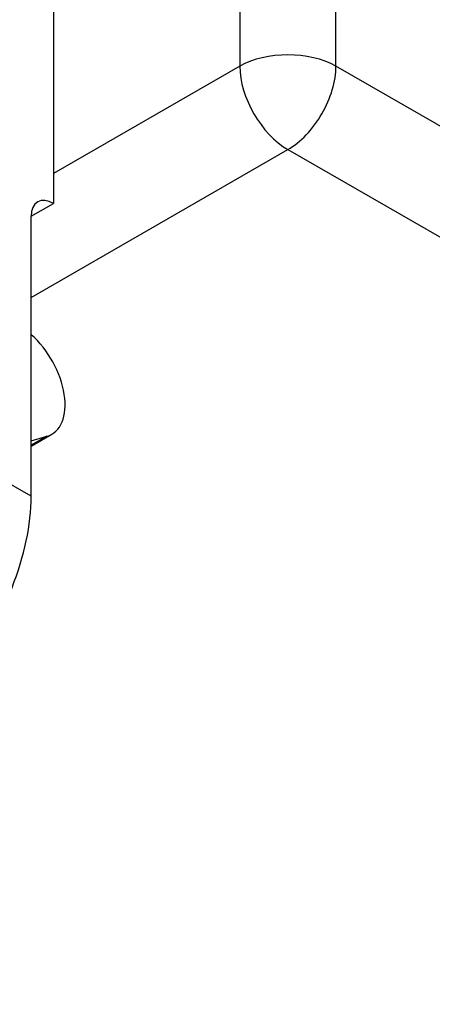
# Model space of a CAD drawing. Header units: inches. Extents: x 45 to 53.6, y 15.4 to 27.
# Tile 13 of 25: x 48.9 to 49.4, y 19 to 20.2. Entities that reach past the tile are written whole.
import ezdxf

# ---------------------------------------------------------------- set-up
doc = ezdxf.new("R2010")
doc.units = ezdxf.units.IN
doc.header["$MEASUREMENT"] = 0
doc.layers.add('Visible Edges(ANSI)', color=7, linetype='Continuous', lineweight=25)
doc.layers.add('Visible Tangent Edges(ANSI)', color=7, linetype='Continuous', lineweight=25)

msp = doc.modelspace()

# ---------------------------------------------------------------- linework, layer by layer
at = {"layer": 'Visible Edges(ANSI)'}
for p, q in [((48.9518, 20.4057), (48.9518, 20.019)), ((48.9242, 20.0031), (48.9518, 20.019)), ((48.9242, 19.6575), (48.9242, 20.003)), ((48.9242, 19.7194), (48.9496, 19.734)), ((48.9242, 19.726), (48.9435, 19.7315))]:
    msp.add_line(p, q, dxfattribs=at)
for centre, major_axis, start_param, end_param in [((48.9518, 19.9871), (-0.0195, 0.0338), 5.499721, 7.070517), ((48.9102, 19.8025), (0.0394, -0.0685), 6.138763, 8.387187), ((48.7573, 19.5614), (0.1178, 0.2045), 4.418884, 5.495853)]:
    msp.add_ellipse(centre, major_axis=major_axis, ratio=0.578093, start_param=start_param, end_param=end_param, dxfattribs=at)
at = {"layer": 'Visible Tangent Edges(ANSI)'}
for p, q in [((49.1819, 26.5914), (49.1819, 20.1884)), ((49.3007, 20.1884), (49.3007, 26.5914)), ((49.1819, 20.1884), (48.9518, 20.0558)), ((53.086, 18.0086), (49.3007, 20.1884)), ((48.9242, 19.9029), (49.2413, 20.0855)), ((49.2413, 20.0855), (53.0266, 17.9057)), ((48.9435, 19.7315), (48.9242, 19.7204)), ((48.9242, 19.6575), (48.8685, 19.6896))]:
    msp.add_line(p, q, dxfattribs=at)
for major_axis, ratio, start_param, end_param in [((0.084, 0), 0.575862, 0.785398, 2.356194), ((0.0419, -0.0728), 0.578093, 3.928925, 5.499721), ((-0.0419, -0.0728), 0.578093, 0.783464, 2.354261)]:
    msp.add_ellipse((49.2413, 20.1541), major_axis=major_axis, ratio=ratio, start_param=start_param, end_param=end_param, dxfattribs=at)

doc.saveas('drawing.dxf')
